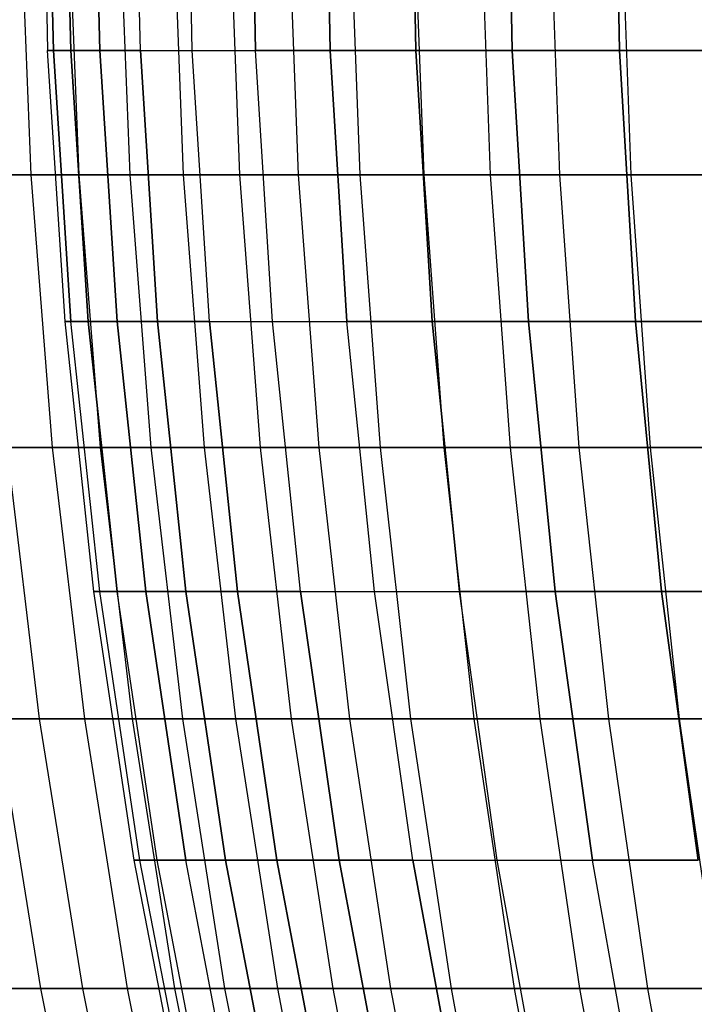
# Model space of a CAD drawing. Extents: x -125 to 125, y -143 to 0.
# Tile 8 of 241: x -56.4 to -50.19, y -94.26 to -85.21. Entities that reach past the tile are written whole.
import ezdxf

# ---------------------------------------------------------------- set-up
doc = ezdxf.new("R2010")
doc.units = 0
doc.header["$LTSCALE"] = 25.4
doc.layers.get('0').update_dxf_attribs({"linetype": 'CONTINUOUS'})

# ---------------------------------------------------------------- blocks, each defined once
blk = doc.blocks.new('NL2500026672_STL')
at = {"color": 0}
for p, q in [((-56.1946, -83.0001), (-56.1394, -85.4941)), ((-56.1946, -83.0001), (-56.1394, -85.4941)), ((-56.086, -85.4941, -2.4488), (-56.1411, -83.0001, -2.4512)), ((-56.086, -85.4941, -2.4488), (-56.1411, -83.0001, -2.4512)), ((-56.1411, -83.0001, 2.4512), (-56.086, -85.4941, 2.4488)), ((-56.1411, -83.0001, 2.4512), (-56.086, -85.4941, 2.4488)), ((-55.9258, -85.4941, -4.8929), (-55.9807, -83.0001, -4.8977)), ((-55.9258, -85.4941, -4.8929), (-55.9807, -83.0001, -4.8977)), ((-55.9807, -83.0001, 4.8977), (-55.9258, -85.4941, 4.8929)), ((-55.9807, -83.0001, 4.8977), (-55.9258, -85.4941, 4.8929)), ((-55.6592, -85.4941, -7.3277), (-55.7138, -83.0001, -7.3349)), ((-55.6592, -85.4941, -7.3277), (-55.7138, -83.0001, -7.3349)), ((-55.7138, -83.0001, 7.3349), (-55.6592, -85.4941, 7.3277)), ((-55.7138, -83.0001, 7.3349), (-55.6592, -85.4941, 7.3277)), ((-55.2865, -85.4941, -9.7485), (-55.3408, -83.0001, -9.7581)), ((-55.2865, -85.4941, -9.7485), (-55.3408, -83.0001, -9.7581)), ((-55.2865, -85.4941, 9.7485), (-55.3408, -83.0001, 9.7581)), ((-55.2865, -85.4941, 9.7485), (-55.3408, -83.0001, 9.7581)), ((-54.8087, -85.4941, -12.1508), (-54.8625, -83.0001, -12.1627)), ((-54.8087, -85.4941, -12.1508), (-54.8625, -83.0001, -12.1627)), ((-54.8087, -85.4941, 12.1508), (-54.8625, -83.0001, 12.1627)), ((-54.8087, -85.4941, 12.1508), (-54.8625, -83.0001, 12.1627)), ((-54.2265, -85.4941, -14.53), (-54.2798, -83.0001, -14.5442)), ((-54.2265, -85.4941, -14.53), (-54.2798, -83.0001, -14.5442)), ((-54.2798, -83.0001, 14.5442), (-54.2265, -85.4941, 14.53)), ((-54.2798, -83.0001, 14.5442), (-54.2265, -85.4941, 14.53)), ((-53.5411, -85.4941, -16.8815), (-53.5937, -83.0001, -16.898)), ((-53.5411, -85.4941, -16.8815), (-53.5937, -83.0001, -16.898)), ((-53.5937, -83.0001, 16.898), (-53.5411, -85.4941, 16.8815)), ((-53.5937, -83.0001, 16.898), (-53.5411, -85.4941, 16.8815)), ((-52.7538, -85.4941, -19.2008), (-52.8056, -83.0001, -19.2197)), ((-52.7538, -85.4941, -19.2008), (-52.8056, -83.0001, -19.2197)), ((-52.8056, -83.0001, 19.2197), (-52.7538, -85.4941, 19.2008)), ((-52.8056, -83.0001, 19.2197), (-52.7538, -85.4941, 19.2008)), ((-51.8661, -85.4941, -21.4836), (-51.917, -83.0001, -21.5047)), ((-51.8661, -85.4941, -21.4836), (-51.917, -83.0001, -21.5047)), ((-51.917, -83.0001, 21.5047), (-51.8661, -85.4941, 21.4836)), ((-51.917, -83.0001, 21.5047), (-51.8661, -85.4941, 21.4836)), ((-50.8796, -85.4941, -23.7255), (-50.9296, -83.0001, -23.7488)), ((-50.8796, -85.4941, -23.7255), (-50.9296, -83.0001, -23.7488)), ((-50.9296, -83.0001, 23.7488), (-50.8796, -85.4941, 23.7255)), ((-50.9296, -83.0001, 23.7488), (-50.8796, -85.4941, 23.7255)), ((-56.3933, -84.1254, -20.4507), (-56.2947, -86.6365, -20.415)), ((-56.3933, -84.1254, -20.4507), (-56.2947, -86.6365, -20.415)), ((-55.9496, -84.1254, 21.6351), (-55.8518, -86.6365, 21.5973)), ((-55.9496, -84.1254, 21.6351), (-55.8518, -86.6365, 21.5973)), ((-55.4811, -84.1254, -22.8099), (-55.384, -86.6365, -22.77)), ((-55.4811, -84.1254, -22.8099), (-55.384, -86.6365, -22.77)), ((-54.9878, -84.1254, 23.9745), (-54.8917, -86.6365, 23.9326)), ((-54.9878, -84.1254, 23.9745), (-54.8917, -86.6365, 23.9326)), ((-54.4702, -84.1254, -25.1285), (-54.3749, -86.6365, -25.0845)), ((-54.4702, -84.1254, -25.1285), (-54.3749, -86.6365, -25.0845)), ((-53.9283, -84.1254, 26.2713), (-53.834, -86.6365, 26.2254)), ((-53.9283, -84.1254, 26.2713), (-53.834, -86.6365, 26.2254)), ((-53.3624, -84.1254, -27.4024), (-53.2691, -86.6365, -27.3545)), ((-53.3624, -84.1254, -27.4024), (-53.2691, -86.6365, -27.3545)), ((-52.7728, -84.1254, 28.5214), (-52.6805, -86.6365, 28.4715)), ((-52.7728, -84.1254, 28.5214), (-52.6805, -86.6365, 28.4715)), ((-52.1598, -84.1254, -29.6276), (-52.0686, -86.6365, -29.5758)), ((-52.1598, -84.1254, -29.6276), (-52.0686, -86.6365, -29.5758)), ((-51.5236, -84.1254, 30.7207), (-51.4334, -86.6365, 30.667)), ((-51.5236, -84.1254, 30.7207), (-51.4334, -86.6365, 30.667)), ((-50.8644, -84.1254, -31.8002), (-50.7755, -86.6365, -31.7446)), ((-50.8644, -84.1254, -31.8002), (-50.7755, -86.6365, -31.7446)), ((-55.9789, -87.9836), (-56.1394, -85.4941)), ((-56.086, -85.4941, 2.4488), (-56.1394, -85.4941)), ((-56.1394, -85.4941), (-56.086, -85.4941, -2.4488)), ((-55.9789, -87.9836), (-56.1394, -85.4941)), ((-56.1394, -85.4941), (-56.086, -85.4941, -2.4488)), ((-56.086, -85.4941, 2.4488), (-56.1394, -85.4941)), ((-56.086, -85.4941, 2.4488), (-55.9256, -87.9836, 2.4418)), ((-55.9256, -87.9836, -2.4418), (-56.086, -85.4941, -2.4488)), ((-56.086, -85.4941, -2.4488), (-55.9258, -85.4941, -4.8929)), ((-55.9256, -87.9836, -2.4418), (-56.086, -85.4941, -2.4488)), ((-56.086, -85.4941, -2.4488), (-55.9258, -85.4941, -4.8929)), ((-55.9258, -85.4941, 4.8929), (-56.086, -85.4941, 2.4488)), ((-56.086, -85.4941, 2.4488), (-55.9256, -87.9836, 2.4418)), ((-55.9258, -85.4941, 4.8929), (-56.086, -85.4941, 2.4488)), ((-55.7659, -87.9836, -4.8789), (-55.9258, -85.4941, -4.8929)), ((-55.9258, -85.4941, -4.8929), (-55.6592, -85.4941, -7.3277)), ((-55.7659, -87.9836, -4.8789), (-55.9258, -85.4941, -4.8929)), ((-55.9258, -85.4941, -4.8929), (-55.6592, -85.4941, -7.3277)), ((-55.6592, -85.4941, 7.3277), (-55.9258, -85.4941, 4.8929)), ((-55.9258, -85.4941, 4.8929), (-55.7659, -87.9836, 4.8789)), ((-55.6592, -85.4941, 7.3277), (-55.9258, -85.4941, 4.8929)), ((-55.9258, -85.4941, 4.8929), (-55.7659, -87.9836, 4.8789)), ((-55.5, -87.9836, -7.3067), (-55.6592, -85.4941, -7.3277)), ((-55.6592, -85.4941, -7.3277), (-55.2865, -85.4941, -9.7485)), ((-55.5, -87.9836, -7.3067), (-55.6592, -85.4941, -7.3277)), ((-55.6592, -85.4941, -7.3277), (-55.2865, -85.4941, -9.7485)), ((-55.2865, -85.4941, 9.7485), (-55.6592, -85.4941, 7.3277)), ((-55.6592, -85.4941, 7.3277), (-55.5, -87.9836, 7.3067)), ((-55.2865, -85.4941, 9.7485), (-55.6592, -85.4941, 7.3277)), ((-55.6592, -85.4941, 7.3277), (-55.5, -87.9836, 7.3067)), ((-55.1285, -87.9836, -9.7206), (-55.2865, -85.4941, -9.7485)), ((-55.2865, -85.4941, -9.7485), (-54.8087, -85.4941, -12.1508)), ((-55.1285, -87.9836, -9.7206), (-55.2865, -85.4941, -9.7485)), ((-55.2865, -85.4941, -9.7485), (-54.8087, -85.4941, -12.1508)), ((-55.2865, -85.4941, 9.7485), (-54.8087, -85.4941, 12.1508)), ((-55.2865, -85.4941, 9.7485), (-55.1285, -87.9836, 9.7206)), ((-55.2865, -85.4941, 9.7485), (-55.1285, -87.9836, 9.7206)), ((-55.2865, -85.4941, 9.7485), (-54.8087, -85.4941, 12.1508)), ((-54.652, -87.9836, -12.1161), (-54.8087, -85.4941, -12.1508)), ((-54.8087, -85.4941, -12.1508), (-54.2265, -85.4941, -14.53)), ((-54.652, -87.9836, -12.1161), (-54.8087, -85.4941, -12.1508)), ((-54.8087, -85.4941, -12.1508), (-54.2265, -85.4941, -14.53)), ((-54.652, -87.9836, 12.1161), (-54.8087, -85.4941, 12.1508)), ((-54.8087, -85.4941, 12.1508), (-54.2265, -85.4941, 14.53)), ((-54.8087, -85.4941, 12.1508), (-54.2265, -85.4941, 14.53)), ((-54.652, -87.9836, 12.1161), (-54.8087, -85.4941, 12.1508)), ((-54.0715, -87.9836, -14.4884), (-54.2265, -85.4941, -14.53)), ((-54.2265, -85.4941, -14.53), (-53.5411, -85.4941, -16.8815)), ((-54.0715, -87.9836, -14.4884), (-54.2265, -85.4941, -14.53)), ((-54.2265, -85.4941, -14.53), (-53.5411, -85.4941, -16.8815)), ((-54.0715, -87.9836, 14.4884), (-54.2265, -85.4941, 14.53)), ((-53.5411, -85.4941, 16.8815), (-54.2265, -85.4941, 14.53)), ((-54.0715, -87.9836, 14.4884), (-54.2265, -85.4941, 14.53)), ((-53.5411, -85.4941, 16.8815), (-54.2265, -85.4941, 14.53)), ((-53.388, -87.9836, -16.8332), (-53.5411, -85.4941, -16.8815)), ((-53.5411, -85.4941, -16.8815), (-52.7538, -85.4941, -19.2008)), ((-53.388, -87.9836, -16.8332), (-53.5411, -85.4941, -16.8815)), ((-53.5411, -85.4941, -16.8815), (-52.7538, -85.4941, -19.2008)), ((-52.7538, -85.4941, 19.2008), (-53.5411, -85.4941, 16.8815)), ((-53.5411, -85.4941, 16.8815), (-53.388, -87.9836, 16.8332)), ((-53.5411, -85.4941, 16.8815), (-53.388, -87.9836, 16.8332)), ((-52.7538, -85.4941, 19.2008), (-53.5411, -85.4941, 16.8815)), ((-52.603, -87.9836, -19.1459), (-52.7538, -85.4941, -19.2008)), ((-52.7538, -85.4941, -19.2008), (-51.8661, -85.4941, -21.4836)), ((-52.603, -87.9836, -19.1459), (-52.7538, -85.4941, -19.2008)), ((-52.7538, -85.4941, -19.2008), (-51.8661, -85.4941, -21.4836)), ((-51.8661, -85.4941, 21.4836), (-52.7538, -85.4941, 19.2008)), ((-52.7538, -85.4941, 19.2008), (-52.603, -87.9836, 19.1459)), ((-51.8661, -85.4941, 21.4836), (-52.7538, -85.4941, 19.2008)), ((-52.7538, -85.4941, 19.2008), (-52.603, -87.9836, 19.1459)), ((-51.7178, -87.9836, -21.4222), (-51.8661, -85.4941, -21.4836)), ((-51.8661, -85.4941, -21.4836), (-50.8796, -85.4941, -23.7255)), ((-51.7178, -87.9836, -21.4222), (-51.8661, -85.4941, -21.4836)), ((-51.8661, -85.4941, -21.4836), (-50.8796, -85.4941, -23.7255)), ((-50.8796, -85.4941, 23.7255), (-51.8661, -85.4941, 21.4836)), ((-51.8661, -85.4941, 21.4836), (-51.7178, -87.9836, 21.4222)), ((-50.8796, -85.4941, 23.7255), (-51.8661, -85.4941, 21.4836)), ((-51.8661, -85.4941, 21.4836), (-51.7178, -87.9836, 21.4222)), ((-50.7341, -87.9836, -23.6577), (-50.8796, -85.4941, -23.7255)), ((-50.8796, -85.4941, -23.7255), (-49.7963, -85.4941, -25.9223)), ((-50.7341, -87.9836, -23.6577), (-50.8796, -85.4941, -23.7255)), ((-50.8796, -85.4941, -23.7255), (-49.7963, -85.4941, -25.9223)), ((-49.7963, -85.4941, 25.9223), (-50.8796, -85.4941, 23.7255)), ((-50.8796, -85.4941, 23.7255), (-50.7341, -87.9836, 23.6577)), ((-49.7963, -85.4941, 25.9223), (-50.8796, -85.4941, 23.7255)), ((-50.8796, -85.4941, 23.7255), (-50.7341, -87.9836, 23.6577)), ((-56.2947, -86.6365, -20.415), (-57.1053, -86.6365, -18.0236)), ((-56.2947, -86.6365, -20.415), (-57.1053, -86.6365, -18.0236)), ((-56.7126, -86.6365, 19.2236), (-55.8518, -86.6365, 21.5973)), ((-56.7126, -86.6365, 19.2236), (-55.8518, -86.6365, 21.5973)), ((-55.384, -86.6365, -22.77), (-56.2947, -86.6365, -20.415)), ((-56.2947, -86.6365, -20.415), (-56.0973, -89.141, -20.3434)), ((-55.384, -86.6365, -22.77), (-56.2947, -86.6365, -20.415)), ((-56.2947, -86.6365, -20.415), (-56.0973, -89.141, -20.3434)), ((-55.8518, -86.6365, 21.5973), (-54.8917, -86.6365, 23.9326)), ((-55.8518, -86.6365, 21.5973), (-54.8917, -86.6365, 23.9326)), ((-55.8518, -86.6365, 21.5973), (-55.6559, -89.141, 21.5215)), ((-55.8518, -86.6365, 21.5973), (-55.6559, -89.141, 21.5215)), ((-54.3749, -86.6365, -25.0845), (-55.384, -86.6365, -22.77)), ((-55.384, -86.6365, -22.77), (-55.1898, -89.141, -22.6901)), ((-54.3749, -86.6365, -25.0845), (-55.384, -86.6365, -22.77)), ((-55.384, -86.6365, -22.77), (-55.1898, -89.141, -22.6901)), ((-54.8917, -86.6365, 23.9326), (-53.834, -86.6365, 26.2254)), ((-54.8917, -86.6365, 23.9326), (-53.834, -86.6365, 26.2254)), ((-54.8917, -86.6365, 23.9326), (-54.6992, -89.141, 23.8487)), ((-54.8917, -86.6365, 23.9326), (-54.6992, -89.141, 23.8487)), ((-53.2691, -86.6365, -27.3545), (-54.3749, -86.6365, -25.0845)), ((-54.3749, -86.6365, -25.0845), (-54.1842, -89.141, -24.9966)), ((-53.2691, -86.6365, -27.3545), (-54.3749, -86.6365, -25.0845)), ((-54.3749, -86.6365, -25.0845), (-54.1842, -89.141, -24.9966)), ((-53.834, -86.6365, 26.2254), (-52.6805, -86.6365, 28.4715)), ((-53.834, -86.6365, 26.2254), (-52.6805, -86.6365, 28.4715)), ((-53.834, -86.6365, 26.2254), (-53.6452, -89.141, 26.1334)), ((-53.834, -86.6365, 26.2254), (-53.6452, -89.141, 26.1334)), ((-52.0686, -86.6365, -29.5758), (-53.2691, -86.6365, -27.3545)), ((-53.2691, -86.6365, -27.3545), (-53.0823, -89.141, -27.2586)), ((-52.0686, -86.6365, -29.5758), (-53.2691, -86.6365, -27.3545)), ((-53.2691, -86.6365, -27.3545), (-53.0823, -89.141, -27.2586)), ((-52.6805, -86.6365, 28.4715), (-51.4334, -86.6365, 30.667)), ((-52.6805, -86.6365, 28.4715), (-51.4334, -86.6365, 30.667)), ((-52.6805, -86.6365, 28.4715), (-52.4958, -89.141, 28.3717)), ((-52.6805, -86.6365, 28.4715), (-52.4958, -89.141, 28.3717)), ((-50.7755, -86.6365, -31.7446), (-52.0686, -86.6365, -29.5758)), ((-52.0686, -86.6365, -29.5758), (-51.886, -89.141, -29.4721)), ((-50.7755, -86.6365, -31.7446), (-52.0686, -86.6365, -29.5758)), ((-52.0686, -86.6365, -29.5758), (-51.886, -89.141, -29.4721)), ((-51.4334, -86.6365, 30.667), (-50.0949, -86.6365, 32.808)), ((-51.4334, -86.6365, 30.667), (-50.0949, -86.6365, 32.808)), ((-51.4334, -86.6365, 30.667), (-51.2531, -89.141, 30.5595)), ((-51.4334, -86.6365, 30.667), (-51.2531, -89.141, 30.5595)), ((-49.3921, -86.6365, -33.8569), (-50.7755, -86.6365, -31.7446)), ((-50.7755, -86.6365, -31.7446), (-50.5974, -89.141, -31.6332)), ((-49.3921, -86.6365, -33.8569), (-50.7755, -86.6365, -31.7446)), ((-50.7755, -86.6365, -31.7446), (-50.5974, -89.141, -31.6332)), ((-55.9256, -87.9836, 2.4418), (-55.9789, -87.9836)), ((-55.7133, -90.4641), (-55.9789, -87.9836)), ((-55.9256, -87.9836, 2.4418), (-55.9789, -87.9836)), ((-55.9789, -87.9836), (-55.9256, -87.9836, -2.4418)), ((-55.7133, -90.4641), (-55.9789, -87.9836)), ((-55.9789, -87.9836), (-55.9256, -87.9836, -2.4418)), ((-55.6603, -90.4641, 2.4302), (-55.9256, -87.9836, 2.4418)), ((-55.7659, -87.9836, 4.8789), (-55.9256, -87.9836, 2.4418)), ((-55.6603, -90.4641, 2.4302), (-55.9256, -87.9836, 2.4418)), ((-55.6603, -90.4641, -2.4302), (-55.9256, -87.9836, -2.4418)), ((-55.9256, -87.9836, -2.4418), (-55.7659, -87.9836, -4.8789)), ((-55.6603, -90.4641, -2.4302), (-55.9256, -87.9836, -2.4418)), ((-55.9256, -87.9836, -2.4418), (-55.7659, -87.9836, -4.8789)), ((-55.7659, -87.9836, 4.8789), (-55.9256, -87.9836, 2.4418)), ((-55.7659, -87.9836, 4.8789), (-55.5013, -90.4641, 4.8557)), ((-55.5013, -90.4641, -4.8557), (-55.7659, -87.9836, -4.8789)), ((-55.7659, -87.9836, -4.8789), (-55.5, -87.9836, -7.3067)), ((-55.5013, -90.4641, -4.8557), (-55.7659, -87.9836, -4.8789)), ((-55.7659, -87.9836, -4.8789), (-55.5, -87.9836, -7.3067)), ((-55.5, -87.9836, 7.3067), (-55.7659, -87.9836, 4.8789)), ((-55.7659, -87.9836, 4.8789), (-55.5013, -90.4641, 4.8557)), ((-55.5, -87.9836, 7.3067), (-55.7659, -87.9836, 4.8789)), ((-55.2367, -90.4641, -7.272), (-55.5, -87.9836, -7.3067)), ((-55.5, -87.9836, -7.3067), (-55.1285, -87.9836, -9.7206)), ((-55.2367, -90.4641, -7.272), (-55.5, -87.9836, -7.3067)), ((-55.5, -87.9836, -7.3067), (-55.1285, -87.9836, -9.7206)), ((-55.1285, -87.9836, 9.7206), (-55.5, -87.9836, 7.3067)), ((-55.5, -87.9836, 7.3067), (-55.2367, -90.4641, 7.272)), ((-55.1285, -87.9836, 9.7206), (-55.5, -87.9836, 7.3067)), ((-55.5, -87.9836, 7.3067), (-55.2367, -90.4641, 7.272)), ((-54.8669, -90.4641, -9.6745), (-55.1285, -87.9836, -9.7206)), ((-55.1285, -87.9836, -9.7206), (-54.652, -87.9836, -12.1161)), ((-54.8669, -90.4641, -9.6745), (-55.1285, -87.9836, -9.7206)), ((-55.1285, -87.9836, -9.7206), (-54.652, -87.9836, -12.1161)), ((-54.652, -87.9836, 12.1161), (-55.1285, -87.9836, 9.7206)), ((-55.1285, -87.9836, 9.7206), (-54.8669, -90.4641, 9.6745)), ((-54.652, -87.9836, 12.1161), (-55.1285, -87.9836, 9.7206)), ((-55.1285, -87.9836, 9.7206), (-54.8669, -90.4641, 9.6745)), ((-54.3927, -90.4641, -12.0586), (-54.652, -87.9836, -12.1161)), ((-54.652, -87.9836, -12.1161), (-54.0715, -87.9836, -14.4884)), ((-54.3927, -90.4641, -12.0586), (-54.652, -87.9836, -12.1161)), ((-54.652, -87.9836, -12.1161), (-54.0715, -87.9836, -14.4884)), ((-54.652, -87.9836, 12.1161), (-54.0715, -87.9836, 14.4884)), ((-54.652, -87.9836, 12.1161), (-54.3927, -90.4641, 12.0586)), ((-54.652, -87.9836, 12.1161), (-54.3927, -90.4641, 12.0586)), ((-54.652, -87.9836, 12.1161), (-54.0715, -87.9836, 14.4884)), ((-53.8149, -90.4641, -14.4197), (-54.0715, -87.9836, -14.4884)), ((-54.0715, -87.9836, -14.4884), (-53.388, -87.9836, -16.8332)), ((-53.8149, -90.4641, -14.4197), (-54.0715, -87.9836, -14.4884)), ((-54.0715, -87.9836, -14.4884), (-53.388, -87.9836, -16.8332)), ((-53.8149, -90.4641, 14.4197), (-54.0715, -87.9836, 14.4884)), ((-54.0715, -87.9836, 14.4884), (-53.388, -87.9836, 16.8332)), ((-54.0715, -87.9836, 14.4884), (-53.388, -87.9836, 16.8332)), ((-53.8149, -90.4641, 14.4197), (-54.0715, -87.9836, 14.4884)), ((-53.1347, -90.4641, -16.7533), (-53.388, -87.9836, -16.8332)), ((-53.388, -87.9836, -16.8332), (-52.603, -87.9836, -19.1459)), ((-53.1347, -90.4641, -16.7533), (-53.388, -87.9836, -16.8332)), ((-53.388, -87.9836, -16.8332), (-52.603, -87.9836, -19.1459)), ((-53.1347, -90.4641, 16.7533), (-53.388, -87.9836, 16.8332)), ((-52.603, -87.9836, 19.1459), (-53.388, -87.9836, 16.8332)), ((-53.1347, -90.4641, 16.7533), (-53.388, -87.9836, 16.8332)), ((-52.603, -87.9836, 19.1459), (-53.388, -87.9836, 16.8332)), ((-52.3534, -90.4641, -19.0551), (-52.603, -87.9836, -19.1459)), ((-52.603, -87.9836, -19.1459), (-51.7178, -87.9836, -21.4222)), ((-52.3534, -90.4641, -19.0551), (-52.603, -87.9836, -19.1459)), ((-52.603, -87.9836, -19.1459), (-51.7178, -87.9836, -21.4222)), ((-51.7178, -87.9836, 21.4222), (-52.603, -87.9836, 19.1459)), ((-52.603, -87.9836, 19.1459), (-52.3534, -90.4641, 19.0551)), ((-52.603, -87.9836, 19.1459), (-52.3534, -90.4641, 19.0551)), ((-51.7178, -87.9836, 21.4222), (-52.603, -87.9836, 19.1459)), ((-51.4724, -90.4641, -21.3206), (-51.7178, -87.9836, -21.4222)), ((-51.7178, -87.9836, -21.4222), (-50.7341, -87.9836, -23.6577)), ((-51.4724, -90.4641, -21.3206), (-51.7178, -87.9836, -21.4222)), ((-51.7178, -87.9836, -21.4222), (-50.7341, -87.9836, -23.6577)), ((-50.7341, -87.9836, 23.6577), (-51.7178, -87.9836, 21.4222)), ((-51.7178, -87.9836, 21.4222), (-51.4724, -90.4641, 21.3206)), ((-50.7341, -87.9836, 23.6577), (-51.7178, -87.9836, 21.4222)), ((-51.7178, -87.9836, 21.4222), (-51.4724, -90.4641, 21.3206)), ((-50.4934, -90.4641, -23.5455), (-50.7341, -87.9836, -23.6577)), ((-50.7341, -87.9836, -23.6577), (-49.6539, -87.9836, -25.8482)), ((-50.4934, -90.4641, -23.5455), (-50.7341, -87.9836, -23.6577)), ((-50.7341, -87.9836, -23.6577), (-49.6539, -87.9836, -25.8482)), ((-49.6539, -87.9836, 25.8482), (-50.7341, -87.9836, 23.6577)), ((-50.7341, -87.9836, 23.6577), (-50.4934, -90.4641, 23.5455)), ((-49.6539, -87.9836, 25.8482), (-50.7341, -87.9836, 23.6577)), ((-50.7341, -87.9836, 23.6577), (-50.4934, -90.4641, 23.5455)), ((-56.0973, -89.141, -20.3434), (-56.905, -89.141, -17.9604)), ((-56.0973, -89.141, -20.3434), (-56.905, -89.141, -17.9604)), ((-56.5137, -89.141, 19.1561), (-55.6559, -89.141, 21.5215)), ((-56.5137, -89.141, 19.1561), (-55.6559, -89.141, 21.5215)), ((-56.5137, -89.141, 19.1561), (-56.2157, -91.6345, 19.0551)), ((-56.5137, -89.141, 19.1561), (-56.2157, -91.6345, 19.0551)), ((-55.1898, -89.141, -22.6901), (-56.0973, -89.141, -20.3434)), ((-56.0973, -89.141, -20.3434), (-55.8015, -91.6345, -20.2361)), ((-55.1898, -89.141, -22.6901), (-56.0973, -89.141, -20.3434)), ((-56.0973, -89.141, -20.3434), (-55.8015, -91.6345, -20.2361)), ((-55.6559, -89.141, 21.5215), (-54.6992, -89.141, 23.8487)), ((-55.6559, -89.141, 21.5215), (-54.6992, -89.141, 23.8487)), ((-55.6559, -89.141, 21.5215), (-55.3624, -91.6345, 21.408)), ((-55.6559, -89.141, 21.5215), (-55.3624, -91.6345, 21.408)), ((-54.1842, -89.141, -24.9966), (-55.1898, -89.141, -22.6901)), ((-55.1898, -89.141, -22.6901), (-54.8988, -91.6345, -22.5705)), ((-54.1842, -89.141, -24.9966), (-55.1898, -89.141, -22.6901)), ((-55.1898, -89.141, -22.6901), (-54.8988, -91.6345, -22.5705)), ((-54.6992, -89.141, 23.8487), (-53.6452, -89.141, 26.1334)), ((-54.6992, -89.141, 23.8487), (-53.6452, -89.141, 26.1334)), ((-54.6992, -89.141, 23.8487), (-54.4107, -91.6345, 23.7229)), ((-54.6992, -89.141, 23.8487), (-54.4107, -91.6345, 23.7229)), ((-53.0823, -89.141, -27.2586), (-54.1842, -89.141, -24.9966)), ((-54.1842, -89.141, -24.9966), (-53.8985, -91.6345, -24.8648)), ((-53.0823, -89.141, -27.2586), (-54.1842, -89.141, -24.9966)), ((-54.1842, -89.141, -24.9966), (-53.8985, -91.6345, -24.8648)), ((-53.6452, -89.141, 26.1334), (-52.4958, -89.141, 28.3717)), ((-53.6452, -89.141, 26.1334), (-52.4958, -89.141, 28.3717)), ((-53.6452, -89.141, 26.1334), (-53.3623, -91.6345, 25.9956)), ((-53.6452, -89.141, 26.1334), (-53.3623, -91.6345, 25.9956)), ((-51.886, -89.141, -29.4721), (-53.0823, -89.141, -27.2586)), ((-53.0823, -89.141, -27.2586), (-52.8023, -91.6345, -27.1148)), ((-51.886, -89.141, -29.4721), (-53.0823, -89.141, -27.2586)), ((-53.0823, -89.141, -27.2586), (-52.8023, -91.6345, -27.1148)), ((-52.4958, -89.141, 28.3717), (-51.2531, -89.141, 30.5595)), ((-52.4958, -89.141, 28.3717), (-51.2531, -89.141, 30.5595)), ((-52.4958, -89.141, 28.3717), (-52.2189, -91.6345, 28.222)), ((-52.4958, -89.141, 28.3717), (-52.2189, -91.6345, 28.222)), ((-50.5974, -89.141, -31.6332), (-51.886, -89.141, -29.4721)), ((-51.886, -89.141, -29.4721), (-51.6123, -91.6345, -29.3167)), ((-50.5974, -89.141, -31.6332), (-51.886, -89.141, -29.4721)), ((-51.886, -89.141, -29.4721), (-51.6123, -91.6345, -29.3167)), ((-51.2531, -89.141, 30.5595), (-49.9192, -89.141, 32.693)), ((-51.2531, -89.141, 30.5595), (-49.9192, -89.141, 32.693)), ((-51.2531, -89.141, 30.5595), (-50.9828, -91.6345, 30.3983)), ((-51.2531, -89.141, 30.5595), (-50.9828, -91.6345, 30.3983)), ((-49.2189, -89.141, -33.7381), (-50.5974, -89.141, -31.6332)), ((-50.5974, -89.141, -31.6332), (-50.3306, -91.6345, -31.4664)), ((-49.2189, -89.141, -33.7381), (-50.5974, -89.141, -31.6332)), ((-50.5974, -89.141, -31.6332), (-50.3306, -91.6345, -31.4664)), ((-55.6603, -90.4641, 2.4302), (-55.7133, -90.4641)), ((-55.3431, -92.9311), (-55.7133, -90.4641)), ((-55.6603, -90.4641, 2.4302), (-55.7133, -90.4641)), ((-55.7133, -90.4641), (-55.6603, -90.4641, -2.4302)), ((-55.3431, -92.9311), (-55.7133, -90.4641)), ((-55.7133, -90.4641), (-55.6603, -90.4641, -2.4302)), ((-55.5013, -90.4641, 4.8557), (-55.6603, -90.4641, 2.4302)), ((-55.2904, -92.9311, 2.414), (-55.6603, -90.4641, 2.4302)), ((-55.5013, -90.4641, 4.8557), (-55.6603, -90.4641, 2.4302)), ((-55.2904, -92.9311, 2.414), (-55.6603, -90.4641, 2.4302)), ((-55.2904, -92.9311, -2.414), (-55.6603, -90.4641, -2.4302)), ((-55.6603, -90.4641, -2.4302), (-55.5013, -90.4641, -4.8557)), ((-55.2904, -92.9311, -2.414), (-55.6603, -90.4641, -2.4302)), ((-55.6603, -90.4641, -2.4302), (-55.5013, -90.4641, -4.8557)), ((-55.1325, -92.9311, 4.8235), (-55.5013, -90.4641, 4.8557)), ((-55.2367, -90.4641, 7.272), (-55.5013, -90.4641, 4.8557)), ((-55.1325, -92.9311, 4.8235), (-55.5013, -90.4641, 4.8557)), ((-55.1325, -92.9311, -4.8235), (-55.5013, -90.4641, -4.8557)), ((-55.5013, -90.4641, -4.8557), (-55.2367, -90.4641, -7.272)), ((-55.1325, -92.9311, -4.8235), (-55.5013, -90.4641, -4.8557)), ((-55.5013, -90.4641, -4.8557), (-55.2367, -90.4641, -7.272)), ((-55.2367, -90.4641, 7.272), (-55.5013, -90.4641, 4.8557)), ((-55.2367, -90.4641, 7.272), (-54.8696, -92.9311, 7.2237)), ((-54.8696, -92.9311, -7.2237), (-55.2367, -90.4641, -7.272)), ((-55.2367, -90.4641, -7.272), (-54.8669, -90.4641, -9.6745)), ((-54.8696, -92.9311, -7.2237), (-55.2367, -90.4641, -7.272)), ((-55.2367, -90.4641, -7.272), (-54.8669, -90.4641, -9.6745)), ((-54.8669, -90.4641, 9.6745), (-55.2367, -90.4641, 7.272)), ((-55.2367, -90.4641, 7.272), (-54.8696, -92.9311, 7.2237)), ((-54.8669, -90.4641, 9.6745), (-55.2367, -90.4641, 7.272)), ((-54.5023, -92.9311, -9.6102), (-54.8669, -90.4641, -9.6745)), ((-54.8669, -90.4641, -9.6745), (-54.3927, -90.4641, -12.0586)), ((-54.5023, -92.9311, -9.6102), (-54.8669, -90.4641, -9.6745)), ((-54.8669, -90.4641, -9.6745), (-54.3927, -90.4641, -12.0586)), ((-54.3927, -90.4641, 12.0586), (-54.8669, -90.4641, 9.6745)), ((-54.8669, -90.4641, 9.6745), (-54.5023, -92.9311, 9.6102)), ((-54.3927, -90.4641, 12.0586), (-54.8669, -90.4641, 9.6745)), ((-54.8669, -90.4641, 9.6745), (-54.5023, -92.9311, 9.6102)), ((-54.0312, -92.9311, -11.9784), (-54.3927, -90.4641, -12.0586)), ((-54.3927, -90.4641, -12.0586), (-53.8149, -90.4641, -14.4197)), ((-54.0312, -92.9311, -11.9784), (-54.3927, -90.4641, -12.0586)), ((-54.3927, -90.4641, -12.0586), (-53.8149, -90.4641, -14.4197)), ((-53.8149, -90.4641, 14.4197), (-54.3927, -90.4641, 12.0586)), ((-54.3927, -90.4641, 12.0586), (-54.0312, -92.9311, 11.9784)), ((-53.8149, -90.4641, 14.4197), (-54.3927, -90.4641, 12.0586)), ((-54.3927, -90.4641, 12.0586), (-54.0312, -92.9311, 11.9784)), ((-53.4573, -92.9311, -14.3238), (-53.8149, -90.4641, -14.4197)), ((-53.8149, -90.4641, -14.4197), (-53.1347, -90.4641, -16.7533)), ((-53.4573, -92.9311, -14.3238), (-53.8149, -90.4641, -14.4197)), ((-53.8149, -90.4641, -14.4197), (-53.1347, -90.4641, -16.7533)), ((-53.8149, -90.4641, 14.4197), (-53.1347, -90.4641, 16.7533)), ((-53.8149, -90.4641, 14.4197), (-53.4573, -92.9311, 14.3238)), ((-53.8149, -90.4641, 14.4197), (-53.4573, -92.9311, 14.3238)), ((-53.8149, -90.4641, 14.4197), (-53.1347, -90.4641, 16.7533)), ((-52.7816, -92.9311, -16.642), (-53.1347, -90.4641, -16.7533)), ((-53.1347, -90.4641, -16.7533), (-52.3534, -90.4641, -19.0551)), ((-52.7816, -92.9311, -16.642), (-53.1347, -90.4641, -16.7533)), ((-53.1347, -90.4641, -16.7533), (-52.3534, -90.4641, -19.0551)), ((-52.7816, -92.9311, 16.642), (-53.1347, -90.4641, 16.7533)), ((-53.1347, -90.4641, 16.7533), (-52.3534, -90.4641, 19.0551)), ((-53.1347, -90.4641, 16.7533), (-52.3534, -90.4641, 19.0551)), ((-52.7816, -92.9311, 16.642), (-53.1347, -90.4641, 16.7533)), ((-52.0055, -92.9311, -18.9284), (-52.3534, -90.4641, -19.0551)), ((-52.3534, -90.4641, -19.0551), (-51.4724, -90.4641, -21.3206)), ((-52.0055, -92.9311, -18.9284), (-52.3534, -90.4641, -19.0551)), ((-52.3534, -90.4641, -19.0551), (-51.4724, -90.4641, -21.3206)), ((-52.0055, -92.9311, 18.9284), (-52.3534, -90.4641, 19.0551)), ((-51.4724, -90.4641, 21.3206), (-52.3534, -90.4641, 19.0551)), ((-52.0055, -92.9311, 18.9284), (-52.3534, -90.4641, 19.0551)), ((-51.4724, -90.4641, 21.3206), (-52.3534, -90.4641, 19.0551)), ((-51.1303, -92.9311, -21.1789), (-51.4724, -90.4641, -21.3206)), ((-51.4724, -90.4641, -21.3206), (-50.4934, -90.4641, -23.5455)), ((-51.1303, -92.9311, -21.1789), (-51.4724, -90.4641, -21.3206)), ((-51.4724, -90.4641, -21.3206), (-50.4934, -90.4641, -23.5455)), ((-50.4934, -90.4641, 23.5455), (-51.4724, -90.4641, 21.3206)), ((-51.4724, -90.4641, 21.3206), (-51.1303, -92.9311, 21.1789)), ((-51.4724, -90.4641, 21.3206), (-51.1303, -92.9311, 21.1789)), ((-50.4934, -90.4641, 23.5455), (-51.4724, -90.4641, 21.3206)), ((-50.1579, -92.9311, -23.389), (-50.4934, -90.4641, -23.5455)), ((-50.4934, -90.4641, -23.5455), (-49.4183, -90.4641, -25.7255)), ((-50.1579, -92.9311, -23.389), (-50.4934, -90.4641, -23.5455)), ((-50.4934, -90.4641, -23.5455), (-49.4183, -90.4641, -25.7255)), ((-49.4183, -90.4641, 25.7255), (-50.4934, -90.4641, 23.5455)), ((-50.4934, -90.4641, 23.5455), (-50.1579, -92.9311, 23.389)), ((-49.4183, -90.4641, 25.7255), (-50.4934, -90.4641, 23.5455)), ((-50.4934, -90.4641, 23.5455), (-50.1579, -92.9311, 23.389)), ((-56.969, -91.6345, 16.6683), (-56.2157, -91.6345, 19.0551)), ((-56.969, -91.6345, 16.6683), (-56.2157, -91.6345, 19.0551)), ((-55.8015, -91.6345, -20.2361), (-56.6049, -91.6345, -17.8657)), ((-56.6049, -91.6345, -17.8657), (-56.2055, -94.1127, -17.7396)), ((-55.8015, -91.6345, -20.2361), (-56.6049, -91.6345, -17.8657)), ((-56.6049, -91.6345, -17.8657), (-56.2055, -94.1127, -17.7396)), ((-56.2157, -91.6345, 19.0551), (-55.3624, -91.6345, 21.408)), ((-56.2157, -91.6345, 19.0551), (-55.3624, -91.6345, 21.408)), ((-56.2157, -91.6345, 19.0551), (-55.819, -94.1127, 18.9207)), ((-56.2157, -91.6345, 19.0551), (-55.819, -94.1127, 18.9207)), ((-54.8988, -91.6345, -22.5705), (-55.8015, -91.6345, -20.2361)), ((-55.8015, -91.6345, -20.2361), (-55.4077, -94.1127, -20.0933)), ((-54.8988, -91.6345, -22.5705), (-55.8015, -91.6345, -20.2361)), ((-55.8015, -91.6345, -20.2361), (-55.4077, -94.1127, -20.0933)), ((-55.3624, -91.6345, 21.408), (-54.4107, -91.6345, 23.7229)), ((-55.3624, -91.6345, 21.408), (-54.4107, -91.6345, 23.7229)), ((-55.3624, -91.6345, 21.408), (-54.9718, -94.1127, 21.257)), ((-55.3624, -91.6345, 21.408), (-54.9718, -94.1127, 21.257)), ((-53.8985, -91.6345, -24.8648), (-54.8988, -91.6345, -22.5705)), ((-54.8988, -91.6345, -22.5705), (-54.5114, -94.1127, -22.4112)), ((-53.8985, -91.6345, -24.8648), (-54.8988, -91.6345, -22.5705)), ((-54.8988, -91.6345, -22.5705), (-54.5114, -94.1127, -22.4112)), ((-54.4107, -91.6345, 23.7229), (-53.3623, -91.6345, 25.9956)), ((-54.4107, -91.6345, 23.7229), (-53.3623, -91.6345, 25.9956)), ((-54.4107, -91.6345, 23.7229), (-54.0268, -94.1127, 23.5555)), ((-54.4107, -91.6345, 23.7229), (-54.0268, -94.1127, 23.5555)), ((-52.8023, -91.6345, -27.1148), (-53.8985, -91.6345, -24.8648)), ((-53.8985, -91.6345, -24.8648), (-53.5181, -94.1127, -24.6893)), ((-52.8023, -91.6345, -27.1148), (-53.8985, -91.6345, -24.8648)), ((-53.8985, -91.6345, -24.8648), (-53.5181, -94.1127, -24.6893)), ((-53.3623, -91.6345, 25.9956), (-52.2189, -91.6345, 28.222)), ((-53.3623, -91.6345, 25.9956), (-52.2189, -91.6345, 28.222)), ((-53.3623, -91.6345, 25.9956), (-52.9857, -94.1127, 25.8121)), ((-53.3623, -91.6345, 25.9956), (-52.9857, -94.1127, 25.8121)), ((-51.6123, -91.6345, -29.3167), (-52.8023, -91.6345, -27.1148)), ((-52.8023, -91.6345, -27.1148), (-52.4297, -94.1127, -26.9235)), ((-51.6123, -91.6345, -29.3167), (-52.8023, -91.6345, -27.1148)), ((-52.8023, -91.6345, -27.1148), (-52.4297, -94.1127, -26.9235)), ((-52.2189, -91.6345, 28.222), (-50.9828, -91.6345, 30.3983)), ((-52.2189, -91.6345, 28.222), (-50.9828, -91.6345, 30.3983)), ((-52.2189, -91.6345, 28.222), (-51.8505, -94.1127, 28.0229)), ((-52.2189, -91.6345, 28.222), (-51.8505, -94.1127, 28.0229)), ((-50.3306, -91.6345, -31.4664), (-51.6123, -91.6345, -29.3167)), ((-51.6123, -91.6345, -29.3167), (-51.2481, -94.1127, -29.1098)), ((-50.3306, -91.6345, -31.4664), (-51.6123, -91.6345, -29.3167)), ((-51.6123, -91.6345, -29.3167), (-51.2481, -94.1127, -29.1098)), ((-50.9828, -91.6345, 30.3983), (-49.656, -91.6345, 32.5205)), ((-50.9828, -91.6345, 30.3983), (-49.656, -91.6345, 32.5205)), ((-50.9828, -91.6345, 30.3983), (-50.623, -94.1127, 30.1838)), ((-50.9828, -91.6345, 30.3983), (-50.623, -94.1127, 30.1838)), ((-48.9593, -91.6345, -33.5602), (-50.3306, -91.6345, -31.4664)), ((-50.3306, -91.6345, -31.4664), (-49.9754, -94.1127, -31.2444)), ((-48.9593, -91.6345, -33.5602), (-50.3306, -91.6345, -31.4664)), ((-50.3306, -91.6345, -31.4664), (-49.9754, -94.1127, -31.2444)), ((-55.2904, -92.9311, 2.414), (-55.3431, -92.9311)), ((-54.8689, -95.3803), (-55.3431, -92.9311)), ((-55.2904, -92.9311, 2.414), (-55.3431, -92.9311)), ((-55.3431, -92.9311), (-55.2904, -92.9311, -2.414)), ((-54.8689, -95.3803), (-55.3431, -92.9311)), ((-55.3431, -92.9311), (-55.2904, -92.9311, -2.414)), ((-55.1325, -92.9311, 4.8235), (-55.2904, -92.9311, 2.414)), ((-54.8167, -95.3803, 2.3933), (-55.2904, -92.9311, 2.414)), ((-55.1325, -92.9311, 4.8235), (-55.2904, -92.9311, 2.414)), ((-54.8167, -95.3803, 2.3933), (-55.2904, -92.9311, 2.414)), ((-54.8167, -95.3803, -2.3933), (-55.2904, -92.9311, -2.414)), ((-55.2904, -92.9311, -2.414), (-55.1325, -92.9311, -4.8235)), ((-54.8167, -95.3803, -2.3933), (-55.2904, -92.9311, -2.414)), ((-55.2904, -92.9311, -2.414), (-55.1325, -92.9311, -4.8235)), ((-54.8696, -92.9311, 7.2237), (-55.1325, -92.9311, 4.8235)), ((-54.6601, -95.3803, 4.7821), (-55.1325, -92.9311, 4.8235)), ((-54.8696, -92.9311, 7.2237), (-55.1325, -92.9311, 4.8235)), ((-54.6601, -95.3803, 4.7821), (-55.1325, -92.9311, 4.8235)), ((-54.6601, -95.3803, -4.7821), (-55.1325, -92.9311, -4.8235)), ((-55.1325, -92.9311, -4.8235), (-54.8696, -92.9311, -7.2237)), ((-54.6601, -95.3803, -4.7821), (-55.1325, -92.9311, -4.8235)), ((-55.1325, -92.9311, -4.8235), (-54.8696, -92.9311, -7.2237)), ((-54.3995, -95.3803, 7.1618), (-54.8696, -92.9311, 7.2237)), ((-54.5023, -92.9311, 9.6102), (-54.8696, -92.9311, 7.2237)), ((-54.3995, -95.3803, 7.1618), (-54.8696, -92.9311, 7.2237)), ((-54.3995, -95.3803, -7.1618), (-54.8696, -92.9311, -7.2237)), ((-54.8696, -92.9311, -7.2237), (-54.5023, -92.9311, -9.6102)), ((-54.3995, -95.3803, -7.1618), (-54.8696, -92.9311, -7.2237)), ((-54.8696, -92.9311, -7.2237), (-54.5023, -92.9311, -9.6102)), ((-54.5023, -92.9311, 9.6102), (-54.8696, -92.9311, 7.2237)), ((-54.5023, -92.9311, 9.6102), (-54.0353, -95.3803, 9.5279)), ((-54.0353, -95.3803, -9.5279), (-54.5023, -92.9311, -9.6102)), ((-54.5023, -92.9311, -9.6102), (-54.0312, -92.9311, -11.9784)), ((-54.0353, -95.3803, -9.5279), (-54.5023, -92.9311, -9.6102)), ((-54.5023, -92.9311, -9.6102), (-54.0312, -92.9311, -11.9784)), ((-54.0312, -92.9311, 11.9784), (-54.5023, -92.9311, 9.6102)), ((-54.5023, -92.9311, 9.6102), (-54.0353, -95.3803, 9.5279)), ((-54.0312, -92.9311, 11.9784), (-54.5023, -92.9311, 9.6102)), ((-53.5683, -95.3803, -11.8758), (-54.0312, -92.9311, -11.9784)), ((-54.0312, -92.9311, -11.9784), (-53.4573, -92.9311, -14.3238)), ((-53.5683, -95.3803, -11.8758), (-54.0312, -92.9311, -11.9784)), ((-54.0312, -92.9311, -11.9784), (-53.4573, -92.9311, -14.3238)), ((-53.4573, -92.9311, 14.3238), (-54.0312, -92.9311, 11.9784)), ((-54.0312, -92.9311, 11.9784), (-53.5683, -95.3803, 11.8758)), ((-53.4573, -92.9311, 14.3238), (-54.0312, -92.9311, 11.9784)), ((-54.0312, -92.9311, 11.9784), (-53.5683, -95.3803, 11.8758)), ((-52.9993, -95.3803, -14.2011), (-53.4573, -92.9311, -14.3238)), ((-53.4573, -92.9311, -14.3238), (-52.7816, -92.9311, -16.642)), ((-52.9993, -95.3803, -14.2011), (-53.4573, -92.9311, -14.3238)), ((-53.4573, -92.9311, -14.3238), (-52.7816, -92.9311, -16.642)), ((-52.7816, -92.9311, 16.642), (-53.4573, -92.9311, 14.3238)), ((-53.4573, -92.9311, 14.3238), (-52.9993, -95.3803, 14.2011)), ((-52.7816, -92.9311, 16.642), (-53.4573, -92.9311, 14.3238)), ((-53.4573, -92.9311, 14.3238), (-52.9993, -95.3803, 14.2011)), ((-52.3294, -95.3803, -16.4994), (-52.7816, -92.9311, -16.642)), ((-52.7816, -92.9311, -16.642), (-52.0055, -92.9311, -18.9284)), ((-52.3294, -95.3803, -16.4994), (-52.7816, -92.9311, -16.642)), ((-52.7816, -92.9311, -16.642), (-52.0055, -92.9311, -18.9284)), ((-52.7816, -92.9311, 16.642), (-52.0055, -92.9311, 18.9284)), ((-52.7816, -92.9311, 16.642), (-52.3294, -95.3803, 16.4994)), ((-52.7816, -92.9311, 16.642), (-52.3294, -95.3803, 16.4994)), ((-52.7816, -92.9311, 16.642), (-52.0055, -92.9311, 18.9284)), ((-51.5599, -95.3803, -18.7663), (-52.0055, -92.9311, -18.9284)), ((-52.0055, -92.9311, -18.9284), (-51.1303, -92.9311, -21.1789)), ((-51.5599, -95.3803, -18.7663), (-52.0055, -92.9311, -18.9284)), ((-52.0055, -92.9311, -18.9284), (-51.1303, -92.9311, -21.1789)), ((-51.5599, -95.3803, 18.7663), (-52.0055, -92.9311, 18.9284)), ((-52.0055, -92.9311, 18.9284), (-51.1303, -92.9311, 21.1789)), ((-52.0055, -92.9311, 18.9284), (-51.1303, -92.9311, 21.1789)), ((-51.5599, -95.3803, 18.7663), (-52.0055, -92.9311, 18.9284)), ((-50.6923, -95.3803, -20.9974), (-51.1303, -92.9311, -21.1789)), ((-51.1303, -92.9311, -21.1789), (-50.1579, -92.9311, -23.389)), ((-50.6923, -95.3803, -20.9974), (-51.1303, -92.9311, -21.1789)), ((-51.1303, -92.9311, -21.1789), (-50.1579, -92.9311, -23.389)), ((-50.6923, -95.3803, 20.9974), (-51.1303, -92.9311, 21.1789)), ((-50.1579, -92.9311, 23.389), (-51.1303, -92.9311, 21.1789)), ((-50.6923, -95.3803, 20.9974), (-51.1303, -92.9311, 21.1789)), ((-50.1579, -92.9311, 23.389), (-51.1303, -92.9311, 21.1789)), ((-56.2055, -94.1127, -17.7396), (-56.9034, -94.1127, -15.3544)), ((-56.2055, -94.1127, -17.7396), (-56.9034, -94.1127, -15.3544)), ((-56.567, -94.1127, 16.5507), (-55.819, -94.1127, 18.9207)), ((-56.567, -94.1127, 16.5507), (-55.819, -94.1127, 18.9207)), ((-55.4077, -94.1127, -20.0933), (-56.2055, -94.1127, -17.7396)), ((-56.2055, -94.1127, -17.7396), (-55.7075, -96.5711, -17.5824)), ((-55.4077, -94.1127, -20.0933), (-56.2055, -94.1127, -17.7396)), ((-56.2055, -94.1127, -17.7396), (-55.7075, -96.5711, -17.5824)), ((-55.819, -94.1127, 18.9207), (-54.9718, -94.1127, 21.257)), ((-55.819, -94.1127, 18.9207), (-54.9718, -94.1127, 21.257)), ((-55.819, -94.1127, 18.9207), (-55.3244, -96.5711, 18.753)), ((-55.819, -94.1127, 18.9207), (-55.3244, -96.5711, 18.753)), ((-54.5114, -94.1127, -22.4112), (-55.4077, -94.1127, -20.0933)), ((-55.4077, -94.1127, -20.0933), (-54.9167, -96.5711, -19.9152)), ((-54.5114, -94.1127, -22.4112), (-55.4077, -94.1127, -20.0933)), ((-55.4077, -94.1127, -20.0933), (-54.9167, -96.5711, -19.9152)), ((-54.9718, -94.1127, 21.257), (-54.0268, -94.1127, 23.5555)), ((-54.9718, -94.1127, 21.257), (-54.0268, -94.1127, 23.5555)), ((-54.9718, -94.1127, 21.257), (-54.4846, -96.5711, 21.0686)), ((-54.9718, -94.1127, 21.257), (-54.4846, -96.5711, 21.0686)), ((-53.5181, -94.1127, -24.6893), (-54.5114, -94.1127, -22.4112)), ((-54.5114, -94.1127, -22.4112), (-54.0283, -96.5711, -22.2126)), ((-53.5181, -94.1127, -24.6893), (-54.5114, -94.1127, -22.4112)), ((-54.5114, -94.1127, -22.4112), (-54.0283, -96.5711, -22.2126)), ((-54.0268, -94.1127, 23.5555), (-52.9857, -94.1127, 25.8121)), ((-54.0268, -94.1127, 23.5555), (-52.9857, -94.1127, 25.8121)), ((-54.0268, -94.1127, 23.5555), (-53.548, -96.5711, 23.3468)), ((-54.0268, -94.1127, 23.5555), (-53.548, -96.5711, 23.3468)), ((-52.4297, -94.1127, -26.9235), (-53.5181, -94.1127, -24.6893)), ((-53.5181, -94.1127, -24.6893), (-53.0439, -96.5711, -24.4705)), ((-52.4297, -94.1127, -26.9235), (-53.5181, -94.1127, -24.6893)), ((-53.5181, -94.1127, -24.6893), (-53.0439, -96.5711, -24.4705)), ((-52.9857, -94.1127, 25.8121), (-51.8505, -94.1127, 28.0229)), ((-52.9857, -94.1127, 25.8121), (-51.8505, -94.1127, 28.0229)), ((-52.9857, -94.1127, 25.8121), (-52.5162, -96.5711, 25.5834)), ((-52.9857, -94.1127, 25.8121), (-52.5162, -96.5711, 25.5834)), ((-51.2481, -94.1127, -29.1098), (-52.4297, -94.1127, -26.9235)), ((-52.4297, -94.1127, -26.9235), (-51.9652, -96.5711, -26.6849)), ((-51.2481, -94.1127, -29.1098), (-52.4297, -94.1127, -26.9235)), ((-52.4297, -94.1127, -26.9235), (-51.9652, -96.5711, -26.6849)), ((-51.8505, -94.1127, 28.0229), (-50.623, -94.1127, 30.1838)), ((-51.8505, -94.1127, 28.0229), (-50.623, -94.1127, 30.1838)), ((-51.8505, -94.1127, 28.0229), (-51.391, -96.5711, 27.7746)), ((-51.8505, -94.1127, 28.0229), (-51.391, -96.5711, 27.7746)), ((-49.9754, -94.1127, -31.2444), (-51.2481, -94.1127, -29.1098)), ((-51.2481, -94.1127, -29.1098), (-50.794, -96.5711, -28.8519)), ((-49.9754, -94.1127, -31.2444), (-51.2481, -94.1127, -29.1098)), ((-51.2481, -94.1127, -29.1098), (-50.794, -96.5711, -28.8519)), ((-50.623, -94.1127, 30.1838), (-49.3056, -94.1127, 32.2911)), ((-50.623, -94.1127, 30.1838), (-49.3056, -94.1127, 32.2911)), ((-50.623, -94.1127, 30.1838), (-50.1744, -96.5711, 29.9163)), ((-50.623, -94.1127, 30.1838), (-50.1744, -96.5711, 29.9163))]:
    blk.add_line(p, q, dxfattribs=at)

msp = doc.modelspace()

# ---------------------------------------------------------------- block references
at = {"color": 253}
msp.add_blockref('NL2500026672_STL', (0, 0), dxfattribs=at)

doc.saveas('drawing.dxf')
